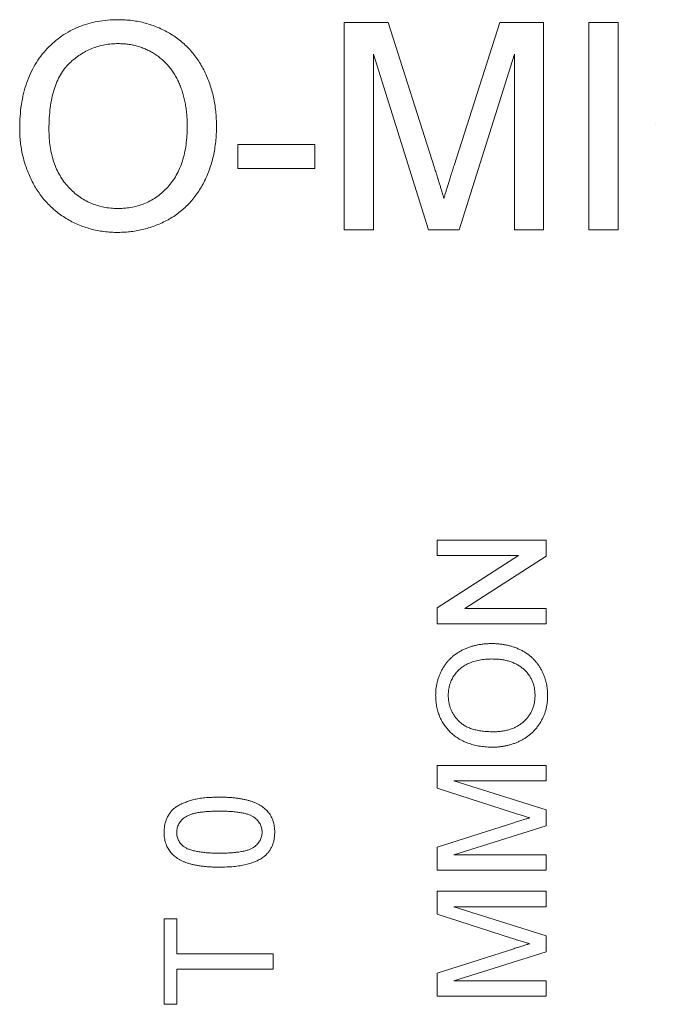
# Model space of a CAD drawing. Header units: millimetres. Extents: x 10 to 277, y 8 to 208.
# Tile 16 of 61: x 48.91 to 54.73, y 145.53 to 154.56. Entities that reach past the tile are written whole.
import ezdxf

# ---------------------------------------------------------------- set-up
doc = ezdxf.new("R2010")
doc.units = ezdxf.units.MM

msp = doc.modelspace()

# ---------------------------------------------------------------- linework, layer by layer
at = {"color": 7, "linetype": 'Continuous', "lineweight": 0}
for p, q in [((51.8823, 152.6309), (51.8823, 154.5309)), ((51.8823, 154.5309), (52.2853, 154.5309)), ((51.8823, 154.5309), (52.2853, 154.5309)), ((51.8823, 152.6309), (51.8823, 154.5309)), ((52.2853, 154.5309), (52.7101, 153.1976)), ((52.2853, 154.5309), (52.7101, 153.1976)), ((52.889, 153.2204), (53.3096, 154.5309)), ((52.889, 153.2204), (53.3096, 154.5309)), ((53.3096, 154.5309), (53.7092, 154.5309)), ((53.3096, 154.5309), (53.7092, 154.5309)), ((53.7092, 154.5309), (53.7092, 152.6309)), ((53.7092, 154.5309), (53.7092, 152.6309)), ((54.1233, 152.6309), (54.1233, 154.5309)), ((54.1233, 154.5309), (54.3913, 154.5309)), ((54.1233, 154.5309), (54.3913, 154.5309)), ((54.1233, 152.6309), (54.1233, 154.5309)), ((54.3913, 154.5309), (54.3913, 152.6309)), ((54.3913, 154.5309), (54.3913, 152.6309)), ((52.6542, 152.6309), (52.1502, 154.2386)), ((52.1502, 154.2386), (52.1502, 152.6309)), ((52.1502, 154.2386), (52.1502, 152.6309)), ((52.6542, 152.6309), (52.1502, 154.2386)), ((53.4413, 154.2386), (52.9343, 152.6309)), ((53.4413, 154.2386), (52.9343, 152.6309)), ((53.4413, 152.6309), (53.4413, 154.2386)), ((53.4413, 152.6309), (53.4413, 154.2386)), ((50.9079, 153.4104), (51.6143, 153.4104)), ((50.9079, 153.1911), (50.9079, 153.4104)), ((50.9079, 153.1911), (50.9079, 153.4104)), ((50.9079, 153.4104), (51.6143, 153.4104)), ((51.6143, 153.4104), (51.6143, 153.1911)), ((51.6143, 153.4104), (51.6143, 153.1911)), ((51.6143, 153.1911), (50.9079, 153.1911)), ((51.6143, 153.1911), (50.9079, 153.1911)), ((52.1502, 152.6309), (51.8823, 152.6309)), ((52.1502, 152.6309), (51.8823, 152.6309)), ((52.9343, 152.6309), (52.6542, 152.6309)), ((52.9343, 152.6309), (52.6542, 152.6309)), ((53.7092, 152.6309), (53.4413, 152.6309)), ((53.7092, 152.6309), (53.4413, 152.6309)), ((54.3913, 152.6309), (54.1233, 152.6309)), ((54.3913, 152.6309), (54.1233, 152.6309)), ((52.7333, 149.7882), (53.7333, 149.7882)), ((52.7333, 149.6472), (52.7333, 149.7882)), ((52.7333, 149.6472), (52.7333, 149.7882)), ((52.7333, 149.7882), (53.7333, 149.7882)), ((53.7333, 149.7882), (53.7333, 149.6392)), ((53.7333, 149.7882), (53.7333, 149.6392)), ((52.7333, 149.168), (53.4795, 149.6472)), ((53.4795, 149.6472), (52.7333, 149.6472)), ((53.4795, 149.6472), (52.7333, 149.6472)), ((52.7333, 149.168), (53.4795, 149.6472)), ((53.7333, 149.6392), (52.9871, 149.16)), ((53.7333, 149.6392), (52.9871, 149.16)), ((52.7333, 149.019), (52.7333, 149.168)), ((52.7333, 149.019), (52.7333, 149.168)), ((52.9871, 149.16), (53.7333, 149.16)), ((52.9871, 149.16), (53.7333, 149.16)), ((53.7333, 149.16), (53.7333, 149.019)), ((53.7333, 149.16), (53.7333, 149.019)), ((53.7333, 149.019), (52.7333, 149.019)), ((53.7333, 149.019), (52.7333, 149.019)), ((52.7333, 147.7241), (53.7333, 147.7241)), ((52.7333, 147.5138), (52.7333, 147.7241)), ((52.7333, 147.7241), (53.7333, 147.7241)), ((52.7333, 147.5138), (52.7333, 147.7241)), ((53.7333, 147.7241), (53.7333, 147.5831)), ((53.7333, 147.7241), (53.7333, 147.5831)), ((52.8872, 147.5831), (53.7333, 147.3163)), ((53.7333, 147.5831), (52.8872, 147.5831)), ((52.8872, 147.5831), (53.7333, 147.3163)), ((53.7333, 147.5831), (52.8872, 147.5831)), ((53.423, 147.2924), (52.7333, 147.5138)), ((53.423, 147.2924), (52.7333, 147.5138)), ((53.7333, 147.3163), (53.7333, 147.1688)), ((53.7333, 147.3163), (53.7333, 147.1688)), ((52.7333, 146.9747), (53.4351, 147.1983)), ((52.7333, 146.9747), (53.4351, 147.1983)), ((53.7333, 147.1688), (52.8872, 146.9036)), ((53.7333, 147.1688), (52.8872, 146.9036)), ((52.7333, 146.7626), (52.7333, 146.9747)), ((52.7333, 146.7626), (52.7333, 146.9747)), ((52.8872, 146.9036), (53.7333, 146.9036)), ((52.8872, 146.9036), (53.7333, 146.9036)), ((53.7333, 146.9036), (53.7333, 146.7626)), ((53.7333, 146.9036), (53.7333, 146.7626)), ((53.7333, 146.7626), (52.7333, 146.7626)), ((53.7333, 146.7626), (52.7333, 146.7626)), ((52.7333, 146.5703), (53.7333, 146.5703)), ((52.7333, 146.3599), (52.7333, 146.5703)), ((52.7333, 146.3599), (52.7333, 146.5703)), ((52.7333, 146.5703), (53.7333, 146.5703)), ((53.7333, 146.5703), (53.7333, 146.4293)), ((53.7333, 146.5703), (53.7333, 146.4293)), ((53.7333, 146.4293), (52.8872, 146.4293)), ((52.8872, 146.4293), (53.7333, 146.1624)), ((52.8872, 146.4293), (53.7333, 146.1624)), ((53.7333, 146.4293), (52.8872, 146.4293)), ((50.2333, 145.5349), (50.2333, 146.3169)), ((50.2333, 146.3169), (50.3487, 146.3169)), ((50.2333, 145.5349), (50.2333, 146.3169)), ((50.2333, 146.3169), (50.3487, 146.3169)), ((50.3487, 146.3169), (50.3487, 145.9964)), ((50.3487, 146.3169), (50.3487, 145.9964)), ((53.423, 146.1386), (52.7333, 146.3599)), ((53.423, 146.1386), (52.7333, 146.3599)), ((53.7333, 146.1624), (53.7333, 146.015)), ((53.7333, 146.1624), (53.7333, 146.015)), ((52.7333, 145.8209), (53.4351, 146.0444)), ((52.7333, 145.8209), (53.4351, 146.0444)), ((50.3487, 145.9964), (51.2333, 145.9964)), ((50.3487, 145.9964), (51.2333, 145.9964)), ((51.2333, 145.9964), (51.2333, 145.8554)), ((51.2333, 145.9964), (51.2333, 145.8554)), ((53.7333, 146.015), (52.8872, 145.7498)), ((53.7333, 146.015), (52.8872, 145.7498)), ((50.3487, 145.8554), (50.3487, 145.5349)), ((51.2333, 145.8554), (50.3487, 145.8554)), ((51.2333, 145.8554), (50.3487, 145.8554)), ((50.3487, 145.8554), (50.3487, 145.5349)), ((52.7333, 145.6087), (52.7333, 145.8209)), ((52.7333, 145.6087), (52.7333, 145.8209)), ((52.8872, 145.7498), (53.7333, 145.7498)), ((52.8872, 145.7498), (53.7333, 145.7498)), ((53.7333, 145.7498), (53.7333, 145.6087)), ((53.7333, 145.7498), (53.7333, 145.6087)), ((53.7333, 145.6087), (52.7333, 145.6087)), ((53.7333, 145.6087), (52.7333, 145.6087)), ((50.3487, 145.5349), (50.2333, 145.5349)), ((50.3487, 145.5349), (50.2333, 145.5349))]:
    msp.add_line(p, q, dxfattribs=at)
at = {"color": 7, "linetype": 'Continuous', "lineweight": 0, "flags": 128}
for points in [[(49.8129, 154.5552), (49.8129, 154.5552)], [(51.8823, 154.5309), (51.8823, 154.5309)], [(52.2853, 154.5309), (52.2853, 154.5309)], [(53.3096, 154.5309), (53.3096, 154.5309)], [(53.7092, 154.5309), (53.7092, 154.5309)], [(54.1233, 154.5309), (54.1233, 154.5309)], [(54.3913, 154.5309), (54.3913, 154.5309)], [(49.8144, 154.336), (49.8144, 154.336)], [(52.1502, 154.2386), (52.1502, 154.2386)], [(53.4413, 154.2386), (53.4413, 154.2386)], [(49.1784, 153.5527), (49.1784, 153.5527)], [(50.4451, 153.5797), (50.4451, 153.5797)], [(50.713, 153.5778), (50.713, 153.5778)], [(54.7323, 153.595), (54.7323, 153.595)], [(50.9079, 153.4104), (50.9079, 153.4104)], [(51.6143, 153.4104), (51.6143, 153.4104)], [(50.9079, 153.1911), (50.9079, 153.1911)], [(51.6143, 153.1911), (51.6143, 153.1911)], [(52.7101, 153.1976), (52.7101, 153.1976)], [(52.889, 153.2204), (52.889, 153.2204)], [(52.7957, 152.9186), (52.7957, 152.9186)], [(49.8106, 152.8258), (49.8106, 152.8258)], [(51.8823, 152.6309), (51.8823, 152.6309)], [(52.1502, 152.6309), (52.1502, 152.6309)], [(52.6542, 152.6309), (52.6542, 152.6309)], [(52.9343, 152.6309), (52.9343, 152.6309)], [(53.4413, 152.6309), (53.4413, 152.6309)], [(53.7092, 152.6309), (53.7092, 152.6309)], [(54.1233, 152.6309), (54.1233, 152.6309)], [(54.3913, 152.6309), (54.3913, 152.6309)], [(49.8118, 152.6065), (49.8118, 152.6065)], [(52.7333, 149.7882), (52.7333, 149.7882)], [(53.7333, 149.7882), (53.7333, 149.7882)], [(52.7333, 149.6472), (52.7333, 149.6472)], [(53.4795, 149.6472), (53.4795, 149.6472)], [(53.7333, 149.6392), (53.7333, 149.6392)], [(52.7333, 149.168), (52.7333, 149.168)], [(52.9871, 149.16), (52.9871, 149.16)], [(53.7333, 149.16), (53.7333, 149.16)], [(52.7333, 149.019), (52.7333, 149.019)], [(53.7333, 149.019), (53.7333, 149.019)], [(53.2349, 148.8395), (53.2349, 148.8395)], [(53.2339, 148.6985), (53.2339, 148.6985)], [(52.7205, 148.3658), (52.7205, 148.3658)], [(52.8359, 148.3666), (52.8359, 148.3666)], [(53.6308, 148.3645), (53.6308, 148.3645)], [(53.7462, 148.3652), (53.7462, 148.3652)], [(53.2482, 148.0318), (53.2482, 148.0318)], [(53.2466, 147.8908), (53.2466, 147.8908)], [(52.7333, 147.7241), (52.7333, 147.7241)], [(53.7333, 147.7241), (53.7333, 147.7241)], [(52.8872, 147.5831), (52.8872, 147.5831)], [(53.7333, 147.5831), (53.7333, 147.5831)], [(52.7333, 147.5138), (52.7333, 147.5138)], [(50.7401, 147.4323), (50.7401, 147.4323)], [(50.7397, 147.3041), (50.7397, 147.3041)], [(53.7333, 147.3163), (53.7333, 147.3163)], [(53.423, 147.2924), (53.423, 147.2924)], [(53.5819, 147.2434), (53.5819, 147.2434)], [(53.4351, 147.1983), (53.4351, 147.1983)], [(53.7333, 147.1688), (53.7333, 147.1688)], [(50.2333, 147.1118), (50.2333, 147.1118)], [(50.3487, 147.1104), (50.3487, 147.1104)], [(51.1308, 147.1118), (51.1308, 147.1118)], [(51.2462, 147.1118), (51.2462, 147.1118)], [(50.4172, 146.9774), (50.4172, 146.9774)], [(52.7333, 146.9747), (52.7333, 146.9747)], [(50.7397, 146.9195), (50.7397, 146.9195)], [(51.1498, 146.8885), (51.1498, 146.8885)], [(52.8872, 146.9036), (52.8872, 146.9036)], [(53.7333, 146.9036), (53.7333, 146.9036)], [(50.7401, 146.7913), (50.7401, 146.7913)], [(52.7333, 146.7626), (52.7333, 146.7626)], [(53.7333, 146.7626), (53.7333, 146.7626)], [(52.7333, 146.5703), (52.7333, 146.5703)], [(53.7333, 146.5703), (53.7333, 146.5703)], [(52.8872, 146.4293), (52.8872, 146.4293)], [(53.7333, 146.4293), (53.7333, 146.4293)], [(50.2333, 146.3169), (50.2333, 146.3169)], [(50.3487, 146.3169), (50.3487, 146.3169)], [(52.7333, 146.3599), (52.7333, 146.3599)], [(53.423, 146.1386), (53.423, 146.1386)], [(53.7333, 146.1624), (53.7333, 146.1624)], [(53.4351, 146.0444), (53.4351, 146.0444)], [(53.5819, 146.0895), (53.5819, 146.0895)], [(50.3487, 145.9964), (50.3487, 145.9964)], [(51.2333, 145.9964), (51.2333, 145.9964)], [(53.7333, 146.015), (53.7333, 146.015)], [(50.3487, 145.8554), (50.3487, 145.8554)], [(51.2333, 145.8554), (51.2333, 145.8554)], [(52.7333, 145.8209), (52.7333, 145.8209)], [(52.8872, 145.7498), (52.8872, 145.7498)], [(53.7333, 145.7498), (53.7333, 145.7498)], [(52.7333, 145.6087), (52.7333, 145.6087)], [(53.7333, 145.6087), (53.7333, 145.6087)], [(50.2333, 145.5349), (50.2333, 145.5349)], [(50.3487, 145.5349), (50.3487, 145.5349)]]:
    msp.add_lwpolyline(points, dxfattribs=at)
at = {"color": 7, "linetype": 'Continuous', "lineweight": 0}
for points, knots in [([(48.9105, 153.5558), (48.9111, 153.5939), (48.9124, 153.6681), (48.9245, 153.7762), (48.944, 153.8778), (48.9719, 153.9731), (49.0073, 154.0622), (49.0503, 154.1452), (49.1022, 154.2212), (49.1609, 154.2909), (49.2265, 154.3526), (49.2964, 154.4073), (49.3714, 154.453), (49.4508, 154.4907), (49.5349, 154.5197), (49.6236, 154.5399), (49.7167, 154.553), (49.7804, 154.5545), (49.8129, 154.5552)], [0, 0, 0, 0, 0.075226, 0.146575, 0.2145, 0.27953, 0.342403, 0.403496, 0.463762, 0.523864, 0.583252, 0.641302, 0.698898, 0.756295, 0.814628, 0.874325, 0.935783, 1, 1, 1, 1]), ([(48.9105, 153.5558), (48.9111, 153.5939), (48.9124, 153.6681), (48.9245, 153.7762), (48.944, 153.8778), (48.9719, 153.9731), (49.0073, 154.0622), (49.0503, 154.1452), (49.1022, 154.2212), (49.1609, 154.2909), (49.2265, 154.3526), (49.2964, 154.4073), (49.3714, 154.453), (49.4508, 154.4907), (49.5349, 154.5197), (49.6236, 154.5399), (49.7167, 154.553), (49.7804, 154.5545), (49.8129, 154.5552)], [0, 0, 0, 0, 0.075226, 0.146575, 0.2145, 0.27953, 0.342403, 0.403496, 0.463762, 0.523864, 0.583252, 0.641302, 0.698898, 0.756295, 0.814628, 0.874325, 0.935783, 1, 1, 1, 1]), ([(49.8129, 154.5552), (49.8344, 154.5549), (49.877, 154.5541), (49.9399, 154.5485), (50.0013, 154.5384), (50.061, 154.5248), (50.1191, 154.5071), (50.1758, 154.4861), (50.2305, 154.4601), (50.2836, 154.431), (50.3345, 154.3985), (50.3823, 154.3626), (50.4269, 154.3235), (50.4689, 154.2819), (50.507, 154.2364), (50.5426, 154.1885), (50.5748, 154.1371), (50.6038, 154.0829), (50.6296, 154.0265), (50.6517, 153.9678), (50.6706, 153.9074), (50.6865, 153.8451), (50.6979, 153.7808), (50.707, 153.7148), (50.7118, 153.6469), (50.7126, 153.6011), (50.713, 153.5778)], [0, 0, 0, 0, 0.043099, 0.085587, 0.126908, 0.167967, 0.20845, 0.249025, 0.289281, 0.33001, 0.370598, 0.410466, 0.450033, 0.489688, 0.529116, 0.569037, 0.609703, 0.650759, 0.692509, 0.734219, 0.776707, 0.819552, 0.863351, 0.907839, 0.953334, 1, 1, 1, 1]), ([(49.8129, 154.5552), (49.8344, 154.5549), (49.877, 154.5541), (49.9399, 154.5485), (50.0013, 154.5384), (50.061, 154.5248), (50.1191, 154.5071), (50.1758, 154.4861), (50.2305, 154.4601), (50.2836, 154.431), (50.3345, 154.3985), (50.3823, 154.3626), (50.4269, 154.3235), (50.4689, 154.2819), (50.507, 154.2364), (50.5426, 154.1885), (50.5748, 154.1371), (50.6038, 154.0829), (50.6296, 154.0265), (50.6517, 153.9678), (50.6706, 153.9074), (50.6865, 153.8451), (50.6979, 153.7808), (50.707, 153.7148), (50.7118, 153.6469), (50.7126, 153.6011), (50.713, 153.5778)], [0, 0, 0, 0, 0.043099, 0.085587, 0.126908, 0.167967, 0.20845, 0.249025, 0.289281, 0.33001, 0.370598, 0.410466, 0.450033, 0.489688, 0.529116, 0.569037, 0.609703, 0.650759, 0.692509, 0.734219, 0.776707, 0.819552, 0.863351, 0.907839, 0.953334, 1, 1, 1, 1]), ([(49.8144, 154.336), (49.7931, 154.3356), (49.751, 154.3347), (49.6889, 154.3254), (49.6292, 154.3116), (49.5715, 154.2921), (49.5165, 154.2664), (49.4638, 154.2349), (49.413, 154.1984), (49.3649, 154.156), (49.32, 154.1073), (49.282, 154.05), (49.2501, 153.9852), (49.2234, 153.9134), (49.203, 153.8337), (49.189, 153.7467), (49.1801, 153.6522), (49.179, 153.5867), (49.1784, 153.5527)], [0, 0, 0, 0, 0.055943, 0.110382, 0.164048, 0.216759, 0.269601, 0.323009, 0.377581, 0.433449, 0.490922, 0.550625, 0.613117, 0.679861, 0.751358, 0.828261, 0.910795, 1, 1, 1, 1]), ([(49.8144, 154.336), (49.7931, 154.3356), (49.751, 154.3347), (49.6889, 154.3254), (49.6292, 154.3116), (49.5715, 154.2921), (49.5165, 154.2664), (49.4638, 154.2349), (49.413, 154.1984), (49.3649, 154.156), (49.32, 154.1073), (49.282, 154.05), (49.2501, 153.9852), (49.2234, 153.9134), (49.203, 153.8337), (49.189, 153.7467), (49.1801, 153.6522), (49.179, 153.5867), (49.1784, 153.5527)], [0, 0, 0, 0, 0.055943, 0.110382, 0.164048, 0.216759, 0.269601, 0.323009, 0.377581, 0.433449, 0.490922, 0.550625, 0.613117, 0.679861, 0.751358, 0.828261, 0.910795, 1, 1, 1, 1]), ([(50.4451, 153.5797), (50.4449, 153.5985), (50.4446, 153.6354), (50.4404, 153.6897), (50.435, 153.7423), (50.4267, 153.7932), (50.4154, 153.8421), (50.4028, 153.8894), (50.387, 153.9347), (50.3691, 153.9782), (50.3491, 154.0196), (50.3266, 154.0586), (50.3017, 154.0951), (50.2752, 154.1297), (50.2456, 154.1612), (50.2144, 154.1907), (50.1808, 154.2178), (50.1451, 154.2424), (50.1079, 154.2645), (50.0692, 154.2835), (50.0297, 154.3001), (49.9887, 154.3129), (49.9468, 154.3232), (49.9037, 154.331), (49.8594, 154.335), (49.8295, 154.3357), (49.8144, 154.336)], [0, 0, 0, 0, 0.050852, 0.099752, 0.147438, 0.194086, 0.239171, 0.28334, 0.326577, 0.368936, 0.410572, 0.451051, 0.490877, 0.530044, 0.568937, 0.607578, 0.64642, 0.685679, 0.724799, 0.763513, 0.802173, 0.84074, 0.879649, 0.919071, 0.959098, 1, 1, 1, 1]), ([(50.4451, 153.5797), (50.4449, 153.5985), (50.4446, 153.6354), (50.4404, 153.6897), (50.435, 153.7423), (50.4267, 153.7932), (50.4154, 153.8421), (50.4028, 153.8894), (50.387, 153.9347), (50.3691, 153.9782), (50.3491, 154.0196), (50.3266, 154.0586), (50.3017, 154.0951), (50.2752, 154.1297), (50.2456, 154.1612), (50.2144, 154.1907), (50.1808, 154.2178), (50.1451, 154.2424), (50.1079, 154.2645), (50.0692, 154.2835), (50.0297, 154.3001), (49.9887, 154.3129), (49.9468, 154.3232), (49.9037, 154.331), (49.8594, 154.335), (49.8295, 154.3357), (49.8144, 154.336)], [0, 0, 0, 0, 0.050852, 0.099752, 0.147438, 0.194086, 0.239171, 0.28334, 0.326577, 0.368936, 0.410572, 0.451051, 0.490877, 0.530044, 0.568937, 0.607578, 0.64642, 0.685679, 0.724799, 0.763513, 0.802173, 0.84074, 0.879649, 0.919071, 0.959098, 1, 1, 1, 1]), ([(49.8118, 152.6065), (49.7899, 152.6068), (49.7467, 152.6075), (49.6827, 152.6139), (49.6204, 152.6236), (49.5598, 152.6377), (49.5011, 152.656), (49.4442, 152.6783), (49.3888, 152.704), (49.3358, 152.7341), (49.2852, 152.7676), (49.2375, 152.8042), (49.1928, 152.8437), (49.1517, 152.8867), (49.1131, 152.9317), (49.0783, 152.9803), (49.0463, 153.0314), (49.0181, 153.0856), (48.9925, 153.1411), (48.971, 153.1981), (48.9521, 153.2557), (48.937, 153.3142), (48.925, 153.3735), (48.9169, 153.4335), (48.9111, 153.4944), (48.9107, 153.5352), (48.9105, 153.5558)], [0, 0, 0, 0, 0.044697, 0.0885336, 0.1314091, 0.1738139, 0.2157145, 0.2572472, 0.298848, 0.3406042, 0.3820294, 0.4229698, 0.4636322, 0.5040475, 0.5445912, 0.5849639, 0.6262652, 0.6679794, 0.7099427, 0.7513819, 0.7926186, 0.8339484, 0.8750081, 0.9164455, 0.9579066, 1, 1, 1, 1]), ([(49.8118, 152.6065), (49.7899, 152.6068), (49.7467, 152.6075), (49.6827, 152.6139), (49.6204, 152.6236), (49.5598, 152.6377), (49.5011, 152.656), (49.4442, 152.6783), (49.3888, 152.704), (49.3358, 152.7341), (49.2852, 152.7676), (49.2375, 152.8042), (49.1928, 152.8437), (49.1517, 152.8867), (49.1131, 152.9317), (49.0783, 152.9803), (49.0463, 153.0314), (49.0181, 153.0856), (48.9925, 153.1411), (48.971, 153.1981), (48.9521, 153.2557), (48.937, 153.3142), (48.925, 153.3735), (48.9169, 153.4335), (48.9111, 153.4944), (48.9107, 153.5352), (48.9105, 153.5558)], [0, 0, 0, 0, 0.044697, 0.0885336, 0.1314091, 0.1738139, 0.2157145, 0.2572472, 0.298848, 0.3406042, 0.3820294, 0.4229698, 0.4636322, 0.5040475, 0.5445912, 0.5849639, 0.6262652, 0.6679794, 0.7099427, 0.7513819, 0.7926186, 0.8339484, 0.8750081, 0.9164455, 0.9579066, 1, 1, 1, 1]), ([(49.1784, 153.5527), (49.1788, 153.5253), (49.1796, 153.4718), (49.1888, 153.3938), (49.2027, 153.3202), (49.2219, 153.2508), (49.2476, 153.1863), (49.2784, 153.1261), (49.3153, 153.0705), (49.3574, 153.0198), (49.4037, 152.9742), (49.4533, 152.9343), (49.506, 152.901), (49.5613, 152.8734), (49.6196, 152.8519), (49.6807, 152.8368), (49.7447, 152.8274), (49.7884, 152.8263), (49.8106, 152.8258)], [0, 0, 0, 0, 0.075964, 0.148125, 0.217201, 0.2833, 0.347202, 0.4093, 0.470426, 0.531588, 0.591739, 0.650258, 0.707303, 0.764208, 0.821148, 0.879119, 0.938423, 1, 1, 1, 1]), ([(49.1784, 153.5527), (49.1788, 153.5253), (49.1796, 153.4718), (49.1888, 153.3938), (49.2027, 153.3202), (49.2219, 153.2508), (49.2476, 153.1863), (49.2784, 153.1261), (49.3153, 153.0705), (49.3574, 153.0198), (49.4037, 152.9742), (49.4533, 152.9343), (49.506, 152.901), (49.5613, 152.8734), (49.6196, 152.8519), (49.6807, 152.8368), (49.7447, 152.8274), (49.7884, 152.8263), (49.8106, 152.8258)], [0, 0, 0, 0, 0.075964, 0.148125, 0.217201, 0.2833, 0.347202, 0.4093, 0.470426, 0.531588, 0.591739, 0.650258, 0.707303, 0.764208, 0.821148, 0.879119, 0.938423, 1, 1, 1, 1]), ([(49.8106, 152.8258), (49.8332, 152.8263), (49.8775, 152.8274), (49.9425, 152.8367), (50.0042, 152.8525), (50.0633, 152.8735), (50.1187, 152.9019), (50.1718, 152.9352), (50.2209, 152.9759), (50.2674, 153.0216), (50.3092, 153.0735), (50.3462, 153.1304), (50.3763, 153.1931), (50.4022, 153.2602), (50.4212, 153.3331), (50.4353, 153.4108), (50.4437, 153.4937), (50.4446, 153.5505), (50.4451, 153.5797)], [0, 0, 0, 0, 0.061055, 0.119545, 0.176806, 0.232956, 0.288583, 0.344667, 0.401662, 0.46054, 0.520477, 0.581213, 0.643431, 0.707961, 0.775371, 0.846414, 0.921152, 1, 1, 1, 1]), ([(49.8106, 152.8258), (49.8332, 152.8263), (49.8775, 152.8274), (49.9425, 152.8367), (50.0042, 152.8525), (50.0633, 152.8735), (50.1187, 152.9019), (50.1718, 152.9352), (50.2209, 152.9759), (50.2674, 153.0216), (50.3092, 153.0735), (50.3462, 153.1304), (50.3763, 153.1931), (50.4022, 153.2602), (50.4212, 153.3331), (50.4353, 153.4108), (50.4437, 153.4937), (50.4446, 153.5505), (50.4451, 153.5797)], [0, 0, 0, 0, 0.061055, 0.119545, 0.176806, 0.232956, 0.288583, 0.344667, 0.401662, 0.46054, 0.520477, 0.581213, 0.643431, 0.707961, 0.775371, 0.846414, 0.921152, 1, 1, 1, 1]), ([(50.713, 153.5778), (50.7126, 153.5542), (50.7119, 153.5076), (50.7066, 153.4387), (50.6973, 153.3718), (50.6849, 153.3066), (50.6684, 153.2434), (50.6487, 153.1819), (50.625, 153.1225), (50.5981, 153.0651), (50.5677, 153.0104), (50.5342, 152.9588), (50.4976, 152.9108), (50.4583, 152.8659), (50.4155, 152.8248), (50.3698, 152.7871), (50.3212, 152.7526), (50.2696, 152.722), (50.216, 152.6952), (50.1615, 152.6715), (50.1058, 152.6512), (50.049, 152.6348), (49.9911, 152.6224), (49.9323, 152.6131), (49.8724, 152.6077), (49.8321, 152.6069), (49.8118, 152.6065)], [0, 0, 0, 0, 0.0475596, 0.0939621, 0.1391115, 0.1836263, 0.227457, 0.2707025, 0.3136105, 0.3562605, 0.3983662, 0.4395565, 0.4800454, 0.5198885, 0.5596578, 0.5994213, 0.6392078, 0.6796684, 0.7200199, 0.7598589, 0.7995599, 0.8391991, 0.8789561, 0.9187943, 0.9590834, 1, 1, 1, 1]), ([(50.713, 153.5778), (50.7126, 153.5542), (50.7119, 153.5076), (50.7066, 153.4387), (50.6973, 153.3718), (50.6849, 153.3066), (50.6684, 153.2434), (50.6487, 153.1819), (50.625, 153.1225), (50.5981, 153.0651), (50.5677, 153.0104), (50.5342, 152.9588), (50.4976, 152.9108), (50.4583, 152.8659), (50.4155, 152.8248), (50.3698, 152.7871), (50.3212, 152.7526), (50.2696, 152.722), (50.216, 152.6952), (50.1615, 152.6715), (50.1058, 152.6512), (50.049, 152.6348), (49.9911, 152.6224), (49.9323, 152.6131), (49.8724, 152.6077), (49.8321, 152.6069), (49.8118, 152.6065)], [0, 0, 0, 0, 0.0475596, 0.0939621, 0.1391115, 0.1836263, 0.227457, 0.2707025, 0.3136105, 0.3562605, 0.3983662, 0.4395565, 0.4800454, 0.5198885, 0.5596578, 0.5994213, 0.6392078, 0.6796684, 0.7200199, 0.7598589, 0.7995599, 0.8391991, 0.8789561, 0.9187943, 0.9590834, 1, 1, 1, 1]), ([(52.7101, 153.1976), (52.7148, 153.1825), (52.7238, 153.1533), (52.7372, 153.1111), (52.7494, 153.0719), (52.7604, 153.0356), (52.7708, 153.0023), (52.7797, 152.9717), (52.7883, 152.9443), (52.7934, 152.9269), (52.7957, 152.9186)], [0, 0, 0, 0, 0.162526, 0.314315, 0.454978, 0.584519, 0.704567, 0.813495, 0.911681, 1, 1, 1, 1]), ([(52.7101, 153.1976), (52.7148, 153.1825), (52.7238, 153.1533), (52.7372, 153.1111), (52.7494, 153.0719), (52.7604, 153.0356), (52.7708, 153.0023), (52.7797, 152.9717), (52.7883, 152.9443), (52.7934, 152.9269), (52.7957, 152.9186)], [0, 0, 0, 0, 0.162526, 0.314315, 0.454978, 0.584519, 0.704567, 0.813495, 0.911681, 1, 1, 1, 1]), ([(52.7957, 152.9186), (52.7984, 152.9276), (52.804, 152.9468), (52.8132, 152.977), (52.8229, 153.0103), (52.8346, 153.0463), (52.8467, 153.0855), (52.8595, 153.1279), (52.8742, 153.1731), (52.8839, 153.2043), (52.889, 153.2204)], [0, 0, 0, 0, 0.089205, 0.189833, 0.299233, 0.419261, 0.549207, 0.689074, 0.839579, 1, 1, 1, 1]), ([(52.7957, 152.9186), (52.7984, 152.9276), (52.804, 152.9468), (52.8132, 152.977), (52.8229, 153.0103), (52.8346, 153.0463), (52.8467, 153.0855), (52.8595, 153.1279), (52.8742, 153.1731), (52.8839, 153.2043), (52.889, 153.2204)], [0, 0, 0, 0, 0.089205, 0.189833, 0.299233, 0.419261, 0.549207, 0.689074, 0.839579, 1, 1, 1, 1]), ([(52.7205, 148.3658), (52.7207, 148.377), (52.7211, 148.3995), (52.7241, 148.4326), (52.7294, 148.4649), (52.7365, 148.4963), (52.7459, 148.5269), (52.757, 148.5567), (52.7703, 148.5856), (52.7857, 148.6135), (52.8028, 148.6403), (52.8217, 148.6654), (52.8423, 148.6889), (52.8642, 148.711), (52.8881, 148.7311), (52.9135, 148.7497), (52.9404, 148.7668), (52.9689, 148.782), (52.9986, 148.7956), (53.0296, 148.8071), (53.0614, 148.8173), (53.0942, 148.8255), (53.128, 148.8316), (53.1628, 148.8363), (53.1986, 148.8388), (53.2227, 148.8393), (53.2349, 148.8395)], [0, 0, 0, 0, 0.043093, 0.085576, 0.126892, 0.167946, 0.208423, 0.248994, 0.289136, 0.32986, 0.370443, 0.410306, 0.449869, 0.489519, 0.528942, 0.569062, 0.609508, 0.650559, 0.692304, 0.734247, 0.776486, 0.819573, 0.863115, 0.90785, 0.95334, 1, 1, 1, 1]), ([(52.7205, 148.3658), (52.7207, 148.377), (52.7211, 148.3995), (52.7241, 148.4326), (52.7294, 148.4649), (52.7365, 148.4963), (52.7459, 148.5269), (52.757, 148.5567), (52.7703, 148.5856), (52.7857, 148.6135), (52.8028, 148.6403), (52.8217, 148.6654), (52.8423, 148.6889), (52.8642, 148.711), (52.8881, 148.7311), (52.9135, 148.7497), (52.9404, 148.7668), (52.9689, 148.782), (52.9986, 148.7956), (53.0296, 148.8071), (53.0614, 148.8173), (53.0942, 148.8255), (53.128, 148.8316), (53.1628, 148.8363), (53.1986, 148.8388), (53.2227, 148.8393), (53.2349, 148.8395)], [0, 0, 0, 0, 0.043093, 0.085576, 0.126892, 0.167946, 0.208423, 0.248994, 0.289136, 0.32986, 0.370443, 0.410306, 0.449869, 0.489519, 0.528942, 0.569062, 0.609508, 0.650559, 0.692304, 0.734247, 0.776486, 0.819573, 0.863115, 0.90785, 0.95334, 1, 1, 1, 1]), ([(53.2349, 148.8395), (53.2474, 148.8393), (53.2719, 148.8389), (53.3082, 148.8361), (53.3434, 148.8312), (53.3777, 148.8247), (53.411, 148.816), (53.4433, 148.8057), (53.4746, 148.7932), (53.5048, 148.779), (53.5336, 148.763), (53.5607, 148.7454), (53.586, 148.7261), (53.6096, 148.7054), (53.6313, 148.683), (53.6509, 148.6588), (53.6691, 148.6333), (53.6851, 148.6061), (53.6995, 148.578), (53.712, 148.5492), (53.7223, 148.5198), (53.7314, 148.4901), (53.7378, 148.4595), (53.7427, 148.4286), (53.7455, 148.3971), (53.7459, 148.3758), (53.7462, 148.3652)], [0, 0, 0, 0, 0.0475625, 0.0939679, 0.1391201, 0.1836376, 0.227471, 0.2707191, 0.3136298, 0.3562823, 0.3983906, 0.4395835, 0.4800749, 0.5199204, 0.5596921, 0.5992959, 0.6390848, 0.6795479, 0.7200175, 0.759859, 0.7994759, 0.8391893, 0.8789486, 0.9187893, 0.9590808, 1, 1, 1, 1]), ([(53.2349, 148.8395), (53.2474, 148.8393), (53.2719, 148.8389), (53.3082, 148.8361), (53.3434, 148.8312), (53.3777, 148.8247), (53.411, 148.816), (53.4433, 148.8057), (53.4746, 148.7932), (53.5048, 148.779), (53.5336, 148.763), (53.5607, 148.7454), (53.586, 148.7261), (53.6096, 148.7054), (53.6313, 148.683), (53.6509, 148.6588), (53.6691, 148.6333), (53.6851, 148.6061), (53.6995, 148.578), (53.712, 148.5492), (53.7223, 148.5198), (53.7314, 148.4901), (53.7378, 148.4595), (53.7427, 148.4286), (53.7455, 148.3971), (53.7459, 148.3758), (53.7462, 148.3652)], [0, 0, 0, 0, 0.0475625, 0.0939679, 0.1391201, 0.1836376, 0.227471, 0.2707191, 0.3136298, 0.3562823, 0.3983906, 0.4395835, 0.4800749, 0.5199204, 0.5596921, 0.5992959, 0.6390848, 0.6795479, 0.7200175, 0.759859, 0.7994759, 0.8391893, 0.8789486, 0.9187893, 0.9590808, 1, 1, 1, 1]), ([(53.2339, 148.6985), (53.2241, 148.6984), (53.2047, 148.6982), (53.1761, 148.696), (53.1484, 148.6932), (53.1216, 148.6888), (53.0959, 148.6828), (53.071, 148.6762), (53.0471, 148.6679), (53.0242, 148.6585), (53.0024, 148.648), (52.9819, 148.6361), (52.9627, 148.623), (52.9445, 148.609), (52.9277, 148.5936), (52.9122, 148.577), (52.8979, 148.5594), (52.885, 148.5406), (52.8733, 148.521), (52.8633, 148.5007), (52.8549, 148.4798), (52.8481, 148.4583), (52.8427, 148.4362), (52.8386, 148.4136), (52.8364, 148.3902), (52.8361, 148.3745), (52.8359, 148.3666)], [0, 0, 0, 0, 0.050845, 0.09974, 0.14742, 0.194062, 0.239142, 0.283305, 0.326537, 0.368891, 0.410522, 0.450995, 0.490817, 0.529979, 0.569119, 0.607756, 0.646593, 0.685848, 0.724962, 0.763672, 0.802197, 0.84076, 0.879664, 0.919081, 0.959103, 1, 1, 1, 1]), ([(53.2339, 148.6985), (53.2241, 148.6984), (53.2047, 148.6982), (53.1761, 148.696), (53.1484, 148.6932), (53.1216, 148.6888), (53.0959, 148.6828), (53.071, 148.6762), (53.0471, 148.6679), (53.0242, 148.6585), (53.0024, 148.648), (52.9819, 148.6361), (52.9627, 148.623), (52.9445, 148.609), (52.9277, 148.5936), (52.9122, 148.577), (52.8979, 148.5594), (52.885, 148.5406), (52.8733, 148.521), (52.8633, 148.5007), (52.8549, 148.4798), (52.8481, 148.4583), (52.8427, 148.4362), (52.8386, 148.4136), (52.8364, 148.3902), (52.8361, 148.3745), (52.8359, 148.3666)], [0, 0, 0, 0, 0.050845, 0.09974, 0.14742, 0.194062, 0.239142, 0.283305, 0.326537, 0.368891, 0.410522, 0.450995, 0.490817, 0.529979, 0.569119, 0.607756, 0.646593, 0.685848, 0.724962, 0.763672, 0.802197, 0.84076, 0.879664, 0.919081, 0.959103, 1, 1, 1, 1]), ([(53.6308, 148.3645), (53.6305, 148.3765), (53.6299, 148.3998), (53.625, 148.434), (53.6167, 148.4664), (53.6056, 148.4976), (53.5907, 148.5267), (53.5732, 148.5546), (53.5518, 148.5805), (53.5277, 148.605), (53.5004, 148.6269), (53.4704, 148.6464), (53.4374, 148.6622), (53.4021, 148.6759), (53.3638, 148.6859), (53.3229, 148.6933), (53.2792, 148.6978), (53.2493, 148.6982), (53.2339, 148.6985)], [0, 0, 0, 0, 0.061055, 0.119545, 0.176806, 0.232956, 0.288583, 0.344667, 0.401662, 0.46054, 0.520477, 0.581213, 0.643431, 0.707961, 0.775371, 0.846414, 0.921152, 1, 1, 1, 1]), ([(53.6308, 148.3645), (53.6305, 148.3765), (53.6299, 148.3998), (53.625, 148.434), (53.6167, 148.4664), (53.6056, 148.4976), (53.5907, 148.5267), (53.5732, 148.5546), (53.5518, 148.5805), (53.5277, 148.605), (53.5004, 148.6269), (53.4704, 148.6464), (53.4374, 148.6622), (53.4021, 148.6759), (53.3638, 148.6859), (53.3229, 148.6933), (53.2792, 148.6978), (53.2493, 148.6982), (53.2339, 148.6985)], [0, 0, 0, 0, 0.061055, 0.119545, 0.176806, 0.232956, 0.288583, 0.344667, 0.401662, 0.46054, 0.520477, 0.581213, 0.643431, 0.707961, 0.775371, 0.846414, 0.921152, 1, 1, 1, 1]), ([(53.2466, 147.8908), (53.2265, 147.8911), (53.1874, 147.8918), (53.1306, 147.8981), (53.077, 147.9084), (53.0269, 147.9231), (52.98, 147.9417), (52.9363, 147.9644), (52.8963, 147.9917), (52.8596, 148.0226), (52.8272, 148.0571), (52.7984, 148.0939), (52.7743, 148.1334), (52.7545, 148.1751), (52.7392, 148.2194), (52.7286, 148.2661), (52.7217, 148.3151), (52.7209, 148.3486), (52.7205, 148.3658)], [0, 0, 0, 0, 0.075226, 0.146575, 0.2145, 0.27953, 0.342403, 0.403496, 0.463762, 0.523864, 0.583252, 0.641302, 0.698898, 0.756295, 0.814628, 0.874325, 0.935783, 1, 1, 1, 1]), ([(53.2466, 147.8908), (53.2265, 147.8911), (53.1874, 147.8918), (53.1306, 147.8981), (53.077, 147.9084), (53.0269, 147.9231), (52.98, 147.9417), (52.9363, 147.9644), (52.8963, 147.9917), (52.8596, 148.0226), (52.8272, 148.0571), (52.7984, 148.0939), (52.7743, 148.1334), (52.7545, 148.1751), (52.7392, 148.2194), (52.7286, 148.2661), (52.7217, 148.3151), (52.7209, 148.3486), (52.7205, 148.3658)], [0, 0, 0, 0, 0.075226, 0.146575, 0.2145, 0.27953, 0.342403, 0.403496, 0.463762, 0.523864, 0.583252, 0.641302, 0.698898, 0.756295, 0.814628, 0.874325, 0.935783, 1, 1, 1, 1]), ([(52.8359, 148.3666), (52.8361, 148.3553), (52.8366, 148.3331), (52.8415, 148.3005), (52.8487, 148.269), (52.8593, 148.2388), (52.8725, 148.2097), (52.8892, 148.182), (52.9083, 148.1553), (52.9306, 148.1299), (52.9563, 148.1063), (52.9865, 148.0864), (53.0205, 148.0695), (53.0583, 148.0555), (53.1003, 148.0448), (53.146, 148.0374), (53.1958, 148.0327), (53.2303, 148.0321), (53.2482, 148.0318)], [0, 0, 0, 0, 0.055945, 0.110386, 0.164053, 0.216874, 0.269578, 0.322987, 0.377562, 0.433432, 0.490906, 0.550611, 0.613105, 0.679851, 0.75135, 0.828256, 0.910792, 1, 1, 1, 1]), ([(52.8359, 148.3666), (52.8361, 148.3553), (52.8366, 148.3331), (52.8415, 148.3005), (52.8487, 148.269), (52.8593, 148.2388), (52.8725, 148.2097), (52.8892, 148.182), (52.9083, 148.1553), (52.9306, 148.1299), (52.9563, 148.1063), (52.9865, 148.0864), (53.0205, 148.0695), (53.0583, 148.0555), (53.1003, 148.0448), (53.146, 148.0374), (53.1958, 148.0327), (53.2303, 148.0321), (53.2482, 148.0318)], [0, 0, 0, 0, 0.055945, 0.110386, 0.164053, 0.216874, 0.269578, 0.322987, 0.377562, 0.433432, 0.490906, 0.550611, 0.613105, 0.679851, 0.75135, 0.828256, 0.910792, 1, 1, 1, 1]), ([(53.7462, 148.3652), (53.746, 148.3537), (53.7456, 148.3309), (53.7424, 148.2972), (53.7368, 148.2645), (53.7298, 148.2325), (53.7201, 148.2017), (53.7085, 148.1716), (53.6946, 148.1426), (53.6788, 148.1146), (53.6612, 148.088), (53.6419, 148.063), (53.6213, 148.0393), (53.5987, 148.0178), (53.575, 147.9974), (53.5494, 147.9791), (53.5225, 147.9623), (53.494, 147.9474), (53.4648, 147.934), (53.4348, 147.9226), (53.4045, 147.9127), (53.3737, 147.9048), (53.3425, 147.8984), (53.3109, 147.8942), (53.2789, 147.8911), (53.2574, 147.8909), (53.2466, 147.8908)], [0, 0, 0, 0, 0.0447005, 0.0885404, 0.131461, 0.173811, 0.2157148, 0.2572507, 0.2989657, 0.3407251, 0.3821536, 0.4230971, 0.4635906, 0.5040091, 0.5445559, 0.5849317, 0.6262362, 0.6679536, 0.7099202, 0.7513626, 0.7926025, 0.8339356, 0.8749984, 0.916439, 0.9579033, 1, 1, 1, 1]), ([(53.7462, 148.3652), (53.746, 148.3537), (53.7456, 148.3309), (53.7424, 148.2972), (53.7368, 148.2645), (53.7298, 148.2325), (53.7201, 148.2017), (53.7085, 148.1716), (53.6946, 148.1426), (53.6788, 148.1146), (53.6612, 148.088), (53.6419, 148.063), (53.6213, 148.0393), (53.5987, 148.0178), (53.575, 147.9974), (53.5494, 147.9791), (53.5225, 147.9623), (53.494, 147.9474), (53.4648, 147.934), (53.4348, 147.9226), (53.4045, 147.9127), (53.3737, 147.9048), (53.3425, 147.8984), (53.3109, 147.8942), (53.2789, 147.8911), (53.2574, 147.8909), (53.2466, 147.8908)], [0, 0, 0, 0, 0.0447005, 0.0885404, 0.131461, 0.173811, 0.2157148, 0.2572507, 0.2989657, 0.3407251, 0.3821536, 0.4230971, 0.4635906, 0.5040091, 0.5445559, 0.5849317, 0.6262362, 0.6679536, 0.7099202, 0.7513626, 0.7926025, 0.8339356, 0.8749984, 0.916439, 0.9579033, 1, 1, 1, 1]), ([(53.2482, 148.0318), (53.2626, 148.032), (53.2907, 148.0325), (53.3318, 148.0373), (53.3705, 148.0446), (53.407, 148.0547), (53.441, 148.0682), (53.4727, 148.0844), (53.5019, 148.1038), (53.5287, 148.126), (53.5527, 148.1504), (53.5736, 148.1765), (53.5912, 148.2042), (53.6057, 148.2333), (53.617, 148.264), (53.6249, 148.2962), (53.6299, 148.3299), (53.6305, 148.3528), (53.6308, 148.3645)], [0, 0, 0, 0, 0.075964, 0.148125, 0.217201, 0.2833, 0.347202, 0.4093, 0.470426, 0.531588, 0.591739, 0.650258, 0.707303, 0.764208, 0.821148, 0.879119, 0.938423, 1, 1, 1, 1]), ([(53.2482, 148.0318), (53.2626, 148.032), (53.2907, 148.0325), (53.3318, 148.0373), (53.3705, 148.0446), (53.407, 148.0547), (53.441, 148.0682), (53.4727, 148.0844), (53.5019, 148.1038), (53.5287, 148.126), (53.5527, 148.1504), (53.5736, 148.1765), (53.5912, 148.2042), (53.6057, 148.2333), (53.617, 148.264), (53.6249, 148.2962), (53.6299, 148.3299), (53.6305, 148.3528), (53.6308, 148.3645)], [0, 0, 0, 0, 0.075964, 0.148125, 0.217201, 0.2833, 0.347202, 0.4093, 0.470426, 0.531588, 0.591739, 0.650258, 0.707303, 0.764208, 0.821148, 0.879119, 0.938423, 1, 1, 1, 1]), ([(50.2333, 147.1118), (50.2337, 147.1247), (50.2344, 147.1499), (50.2406, 147.1867), (50.2506, 147.2215), (50.2646, 147.254), (50.2823, 147.284), (50.3041, 147.3105), (50.3292, 147.3338), (50.3583, 147.3532), (50.3905, 147.3702), (50.4258, 147.3853), (50.4644, 147.399), (50.499, 147.4087), (50.5288, 147.4156), (50.5534, 147.4202), (50.5799, 147.424), (50.6083, 147.4269), (50.6386, 147.4293), (50.6707, 147.4311), (50.7048, 147.4321), (50.7281, 147.4322), (50.7401, 147.4323)], [0, 0, 0, 0, 0.056718, 0.111426, 0.164268, 0.21633, 0.267531, 0.31743, 0.367538, 0.41827, 0.471459, 0.528014, 0.588104, 0.65217, 0.686377, 0.723292, 0.762635, 0.804759, 0.849446, 0.896722, 0.946895, 1, 1, 1, 1]), ([(50.2333, 147.1118), (50.2337, 147.1247), (50.2344, 147.1499), (50.2406, 147.1867), (50.2506, 147.2215), (50.2646, 147.254), (50.2823, 147.284), (50.3041, 147.3105), (50.3292, 147.3338), (50.3583, 147.3532), (50.3905, 147.3702), (50.4258, 147.3853), (50.4644, 147.399), (50.499, 147.4087), (50.5288, 147.4156), (50.5534, 147.4202), (50.5799, 147.424), (50.6083, 147.4269), (50.6386, 147.4293), (50.6707, 147.4311), (50.7048, 147.4321), (50.7281, 147.4322), (50.7401, 147.4323)], [0, 0, 0, 0, 0.056718, 0.111426, 0.164268, 0.21633, 0.267531, 0.31743, 0.367538, 0.41827, 0.471459, 0.528014, 0.588104, 0.65217, 0.686377, 0.723292, 0.762635, 0.804759, 0.849446, 0.896722, 0.946895, 1, 1, 1, 1]), ([(50.7401, 147.4323), (50.7544, 147.4322), (50.7822, 147.4319), (50.8228, 147.4304), (50.8614, 147.4275), (50.898, 147.4239), (50.9327, 147.4185), (50.9653, 147.4127), (50.996, 147.4055), (51.0246, 147.397), (51.0515, 147.3876), (51.0767, 147.3773), (51.1, 147.3656), (51.1217, 147.3528), (51.1416, 147.3389), (51.1599, 147.3241), (51.1764, 147.3081), (51.1911, 147.2907), (51.2042, 147.2725), (51.2155, 147.2529), (51.2248, 147.2322), (51.2328, 147.2104), (51.2386, 147.1874), (51.2431, 147.1632), (51.2458, 147.1379), (51.246, 147.1206), (51.2462, 147.1118)], [0, 0, 0, 0, 0.062875, 0.122839, 0.17966, 0.233965, 0.285601, 0.33452, 0.380625, 0.424616, 0.466529, 0.506489, 0.544769, 0.581823, 0.617441, 0.65206, 0.685874, 0.719169, 0.752177, 0.785236, 0.818653, 0.852545, 0.887624, 0.923634, 0.961021, 1, 1, 1, 1]), ([(50.7401, 147.4323), (50.7544, 147.4322), (50.7822, 147.4319), (50.8228, 147.4304), (50.8614, 147.4275), (50.898, 147.4239), (50.9327, 147.4185), (50.9653, 147.4127), (50.996, 147.4055), (51.0246, 147.397), (51.0515, 147.3876), (51.0767, 147.3773), (51.1, 147.3656), (51.1217, 147.3528), (51.1416, 147.3389), (51.1599, 147.3241), (51.1764, 147.3081), (51.1911, 147.2907), (51.2042, 147.2725), (51.2155, 147.2529), (51.2248, 147.2322), (51.2328, 147.2104), (51.2386, 147.1874), (51.2431, 147.1632), (51.2458, 147.1379), (51.246, 147.1206), (51.2462, 147.1118)], [0, 0, 0, 0, 0.062875, 0.122839, 0.17966, 0.233965, 0.285601, 0.33452, 0.380625, 0.424616, 0.466529, 0.506489, 0.544769, 0.581823, 0.617441, 0.65206, 0.685874, 0.719169, 0.752177, 0.785236, 0.818653, 0.852545, 0.887624, 0.923634, 0.961021, 1, 1, 1, 1]), ([(50.7397, 147.3041), (50.7209, 147.304), (50.6848, 147.3038), (50.6332, 147.3011), (50.5866, 147.297), (50.5448, 147.2914), (50.508, 147.2839), (50.476, 147.2748), (50.4489, 147.264), (50.4265, 147.2511), (50.4082, 147.2368), (50.3923, 147.2218), (50.3787, 147.2058), (50.3679, 147.1886), (50.3591, 147.1706), (50.3531, 147.1514), (50.3494, 147.1313), (50.3489, 147.1174), (50.3487, 147.1104)], [0, 0, 0, 0, 0.115629, 0.221541, 0.317048, 0.403151, 0.480181, 0.547649, 0.607036, 0.658652, 0.705723, 0.749804, 0.792587, 0.833874, 0.874768, 0.915223, 0.956881, 1, 1, 1, 1]), ([(50.7397, 147.3041), (50.7209, 147.304), (50.6848, 147.3038), (50.6332, 147.3011), (50.5866, 147.297), (50.5448, 147.2914), (50.508, 147.2839), (50.476, 147.2748), (50.4489, 147.264), (50.4265, 147.2511), (50.4082, 147.2368), (50.3923, 147.2218), (50.3787, 147.2058), (50.3679, 147.1886), (50.3591, 147.1706), (50.3531, 147.1514), (50.3494, 147.1313), (50.3489, 147.1174), (50.3487, 147.1104)], [0, 0, 0, 0, 0.115629, 0.221541, 0.317048, 0.403151, 0.480181, 0.547649, 0.607036, 0.658652, 0.705723, 0.749804, 0.792587, 0.833874, 0.874768, 0.915223, 0.956881, 1, 1, 1, 1]), ([(51.1308, 147.1118), (51.1305, 147.1184), (51.13, 147.1316), (51.1267, 147.1509), (51.1204, 147.1693), (51.1123, 147.187), (51.1017, 147.2039), (51.0885, 147.2196), (51.0733, 147.235), (51.0553, 147.2495), (51.0336, 147.263), (51.0066, 147.2738), (50.9748, 147.2834), (50.9378, 147.291), (50.8956, 147.2968), (50.8483, 147.3012), (50.7957, 147.3038), (50.759, 147.304), (50.7397, 147.3041)], [0, 0, 0, 0, 0.040786, 0.080878, 0.120281, 0.160204, 0.200481, 0.242551, 0.28675, 0.333247, 0.38438, 0.443724, 0.51163, 0.588977, 0.676211, 0.773681, 0.881555, 1, 1, 1, 1]), ([(51.1308, 147.1118), (51.1305, 147.1184), (51.13, 147.1316), (51.1267, 147.1509), (51.1204, 147.1693), (51.1123, 147.187), (51.1017, 147.2039), (51.0885, 147.2196), (51.0733, 147.235), (51.0553, 147.2495), (51.0336, 147.263), (51.0066, 147.2738), (50.9748, 147.2834), (50.9378, 147.291), (50.8956, 147.2968), (50.8483, 147.3012), (50.7957, 147.3038), (50.759, 147.304), (50.7397, 147.3041)], [0, 0, 0, 0, 0.040786, 0.080878, 0.120281, 0.160204, 0.200481, 0.242551, 0.28675, 0.333247, 0.38438, 0.443724, 0.51163, 0.588977, 0.676211, 0.773681, 0.881555, 1, 1, 1, 1]), ([(53.5819, 147.2434), (53.5772, 147.2448), (53.5671, 147.2477), (53.5512, 147.2525), (53.5336, 147.2577), (53.5147, 147.2638), (53.494, 147.2702), (53.4717, 147.2769), (53.448, 147.2846), (53.4315, 147.2898), (53.423, 147.2924)], [0, 0, 0, 0, 0.089205, 0.189833, 0.299233, 0.419261, 0.549207, 0.689074, 0.839579, 1, 1, 1, 1]), ([(53.5819, 147.2434), (53.5772, 147.2448), (53.5671, 147.2477), (53.5512, 147.2525), (53.5336, 147.2577), (53.5147, 147.2638), (53.494, 147.2702), (53.4717, 147.2769), (53.448, 147.2846), (53.4315, 147.2898), (53.423, 147.2924)], [0, 0, 0, 0, 0.089205, 0.189833, 0.299233, 0.419261, 0.549207, 0.689074, 0.839579, 1, 1, 1, 1]), ([(53.4351, 147.1983), (53.443, 147.2007), (53.4584, 147.2055), (53.4806, 147.2126), (53.5012, 147.219), (53.5203, 147.2248), (53.5379, 147.2302), (53.5539, 147.2349), (53.5684, 147.2395), (53.5776, 147.2421), (53.5819, 147.2434)], [0, 0, 0, 0, 0.1625255, 0.3143149, 0.4549785, 0.5845192, 0.7045671, 0.813495, 0.9116813, 1, 1, 1, 1]), ([(53.4351, 147.1983), (53.443, 147.2007), (53.4584, 147.2055), (53.4806, 147.2126), (53.5012, 147.219), (53.5203, 147.2248), (53.5379, 147.2302), (53.5539, 147.2349), (53.5684, 147.2395), (53.5776, 147.2421), (53.5819, 147.2434)], [0, 0, 0, 0, 0.1625255, 0.3143149, 0.4549785, 0.5845192, 0.7045671, 0.813495, 0.9116813, 1, 1, 1, 1]), ([(50.7401, 146.7913), (50.7259, 146.7914), (50.6979, 146.7917), (50.6569, 146.7932), (50.618, 146.796), (50.5812, 146.8001), (50.5464, 146.8049), (50.5136, 146.8112), (50.4828, 146.8183), (50.4541, 146.8268), (50.4273, 146.8362), (50.4022, 146.8467), (50.3789, 146.8586), (50.3572, 146.8714), (50.3373, 146.8852), (50.3192, 146.9001), (50.3027, 146.9162), (50.288, 146.9334), (50.2751, 146.9518), (50.2639, 146.9712), (50.2543, 146.9919), (50.2468, 147.0137), (50.2408, 147.0366), (50.2364, 147.0607), (50.2337, 147.0858), (50.2335, 147.1031), (50.2333, 147.1118)], [0, 0, 0, 0, 0.063107, 0.123601, 0.180954, 0.235235, 0.287069, 0.336283, 0.38263, 0.426577, 0.46817, 0.508205, 0.546579, 0.583596, 0.619179, 0.653535, 0.687315, 0.720578, 0.753382, 0.786408, 0.819524, 0.853561, 0.888321, 0.924004, 0.961355, 1, 1, 1, 1]), ([(50.7401, 146.7913), (50.7259, 146.7914), (50.6979, 146.7917), (50.6569, 146.7932), (50.618, 146.796), (50.5812, 146.8001), (50.5464, 146.8049), (50.5136, 146.8112), (50.4828, 146.8183), (50.4541, 146.8268), (50.4273, 146.8362), (50.4022, 146.8467), (50.3789, 146.8586), (50.3572, 146.8714), (50.3373, 146.8852), (50.3192, 146.9001), (50.3027, 146.9162), (50.288, 146.9334), (50.2751, 146.9518), (50.2639, 146.9712), (50.2543, 146.9919), (50.2468, 147.0137), (50.2408, 147.0366), (50.2364, 147.0607), (50.2337, 147.0858), (50.2335, 147.1031), (50.2333, 147.1118)], [0, 0, 0, 0, 0.063107, 0.123601, 0.180954, 0.235235, 0.287069, 0.336283, 0.38263, 0.426577, 0.46817, 0.508205, 0.546579, 0.583596, 0.619179, 0.653535, 0.687315, 0.720578, 0.753382, 0.786408, 0.819524, 0.853561, 0.888321, 0.924004, 0.961355, 1, 1, 1, 1]), ([(50.3487, 147.1104), (50.3489, 147.1038), (50.3492, 147.0907), (50.3525, 147.0716), (50.3579, 147.0534), (50.3657, 147.0363), (50.3753, 147.02), (50.387, 147.0045), (50.4012, 146.9903), (50.4118, 146.9818), (50.4172, 146.9774)], [0, 0, 0, 0, 0.127683, 0.251774, 0.372806, 0.492736, 0.614015, 0.73716, 0.865588, 1, 1, 1, 1]), ([(50.3487, 147.1104), (50.3489, 147.1038), (50.3492, 147.0907), (50.3525, 147.0716), (50.3579, 147.0534), (50.3657, 147.0363), (50.3753, 147.02), (50.387, 147.0045), (50.4012, 146.9903), (50.4118, 146.9818), (50.4172, 146.9774)], [0, 0, 0, 0, 0.127683, 0.251774, 0.372806, 0.492736, 0.614015, 0.73716, 0.865588, 1, 1, 1, 1]), ([(50.7397, 146.9195), (50.759, 146.9196), (50.7958, 146.9199), (50.8484, 146.9224), (50.8959, 146.9268), (50.9381, 146.9326), (50.9752, 146.9402), (51.007, 146.9499), (51.034, 146.9607), (51.0557, 146.9741), (51.0735, 146.9888), (51.0887, 147.0039), (51.1017, 147.0199), (51.1125, 147.0366), (51.1207, 147.0543), (51.1266, 147.0728), (51.13, 147.0921), (51.1305, 147.1052), (51.1308, 147.1118)], [0, 0, 0, 0, 0.118406, 0.226654, 0.324092, 0.411705, 0.489026, 0.556909, 0.616233, 0.667349, 0.713512, 0.757697, 0.799493, 0.839976, 0.879886, 0.919149, 0.959227, 1, 1, 1, 1]), ([(50.7397, 146.9195), (50.759, 146.9196), (50.7958, 146.9199), (50.8484, 146.9224), (50.8959, 146.9268), (50.9381, 146.9326), (50.9752, 146.9402), (51.007, 146.9499), (51.034, 146.9607), (51.0557, 146.9741), (51.0735, 146.9888), (51.0887, 147.0039), (51.1017, 147.0199), (51.1125, 147.0366), (51.1207, 147.0543), (51.1266, 147.0728), (51.13, 147.0921), (51.1305, 147.1052), (51.1308, 147.1118)], [0, 0, 0, 0, 0.118406, 0.226654, 0.324092, 0.411705, 0.489026, 0.556909, 0.616233, 0.667349, 0.713512, 0.757697, 0.799493, 0.839976, 0.879886, 0.919149, 0.959227, 1, 1, 1, 1]), ([(51.2462, 147.1118), (51.2458, 147.1002), (51.2452, 147.0777), (51.2408, 147.0448), (51.2331, 147.0139), (51.2228, 146.9847), (51.209, 146.9577), (51.1922, 146.9326), (51.1728, 146.9089), (51.1575, 146.8953), (51.1498, 146.8885)], [0, 0, 0, 0, 0.137903, 0.268873, 0.395178, 0.517089, 0.636743, 0.756222, 0.876628, 1, 1, 1, 1]), ([(51.2462, 147.1118), (51.2458, 147.1002), (51.2452, 147.0777), (51.2408, 147.0448), (51.2331, 147.0139), (51.2228, 146.9847), (51.209, 146.9577), (51.1922, 146.9326), (51.1728, 146.9089), (51.1575, 146.8953), (51.1498, 146.8885)], [0, 0, 0, 0, 0.137903, 0.268873, 0.395178, 0.517089, 0.636743, 0.756222, 0.876628, 1, 1, 1, 1]), ([(50.4172, 146.9774), (50.4252, 146.9726), (50.442, 146.9626), (50.4713, 146.9513), (50.5047, 146.9413), (50.5429, 146.9332), (50.5856, 146.9272), (50.6328, 146.9226), (50.6848, 146.9201), (50.7209, 146.9197), (50.7397, 146.9195)], [0, 0, 0, 0, 0.083889, 0.177155, 0.282516, 0.399994, 0.529487, 0.6728, 0.829535, 1, 1, 1, 1]), ([(50.4172, 146.9774), (50.4252, 146.9726), (50.442, 146.9626), (50.4713, 146.9513), (50.5047, 146.9413), (50.5429, 146.9332), (50.5856, 146.9272), (50.6328, 146.9226), (50.6848, 146.9201), (50.7209, 146.9197), (50.7397, 146.9195)], [0, 0, 0, 0, 0.083889, 0.177155, 0.282516, 0.399994, 0.529487, 0.6728, 0.829535, 1, 1, 1, 1]), ([(51.1498, 146.8885), (51.1384, 146.8805), (51.1148, 146.8642), (51.0746, 146.8451), (51.0304, 146.828), (50.9812, 146.8146), (50.9275, 146.8041), (50.8691, 146.7965), (50.8062, 146.7923), (50.7627, 146.7916), (50.7401, 146.7913)], [0, 0, 0, 0, 0.097421, 0.200886, 0.311172, 0.429798, 0.55774, 0.694715, 0.84213, 1, 1, 1, 1]), ([(51.1498, 146.8885), (51.1384, 146.8805), (51.1148, 146.8642), (51.0746, 146.8451), (51.0304, 146.828), (50.9812, 146.8146), (50.9275, 146.8041), (50.8691, 146.7965), (50.8062, 146.7923), (50.7627, 146.7916), (50.7401, 146.7913)], [0, 0, 0, 0, 0.097421, 0.200886, 0.311172, 0.429798, 0.55774, 0.694715, 0.84213, 1, 1, 1, 1]), ([(53.5819, 146.0895), (53.5772, 146.0909), (53.5671, 146.0939), (53.5512, 146.0987), (53.5336, 146.1038), (53.5147, 146.1099), (53.494, 146.1163), (53.4717, 146.1231), (53.448, 146.1308), (53.4315, 146.1359), (53.423, 146.1386)], [0, 0, 0, 0, 0.089205, 0.189833, 0.299233, 0.419261, 0.549207, 0.689074, 0.839579, 1, 1, 1, 1]), ([(53.5819, 146.0895), (53.5772, 146.0909), (53.5671, 146.0939), (53.5512, 146.0987), (53.5336, 146.1038), (53.5147, 146.1099), (53.494, 146.1163), (53.4717, 146.1231), (53.448, 146.1308), (53.4315, 146.1359), (53.423, 146.1386)], [0, 0, 0, 0, 0.089205, 0.189833, 0.299233, 0.419261, 0.549207, 0.689074, 0.839579, 1, 1, 1, 1]), ([(53.4351, 146.0444), (53.443, 146.0469), (53.4584, 146.0517), (53.4806, 146.0587), (53.5012, 146.0651), (53.5203, 146.0709), (53.5379, 146.0764), (53.5539, 146.0811), (53.5684, 146.0856), (53.5776, 146.0883), (53.5819, 146.0895)], [0, 0, 0, 0, 0.1625255, 0.3143149, 0.4549785, 0.5845192, 0.7045671, 0.813495, 0.9116813, 1, 1, 1, 1]), ([(53.4351, 146.0444), (53.443, 146.0469), (53.4584, 146.0517), (53.4806, 146.0587), (53.5012, 146.0651), (53.5203, 146.0709), (53.5379, 146.0764), (53.5539, 146.0811), (53.5684, 146.0856), (53.5776, 146.0883), (53.5819, 146.0895)], [0, 0, 0, 0, 0.1625255, 0.3143149, 0.4549785, 0.5845192, 0.7045671, 0.813495, 0.9116813, 1, 1, 1, 1])]:
    msp.add_open_spline(points, degree=3, knots=knots, dxfattribs=at)

doc.saveas('drawing.dxf')
